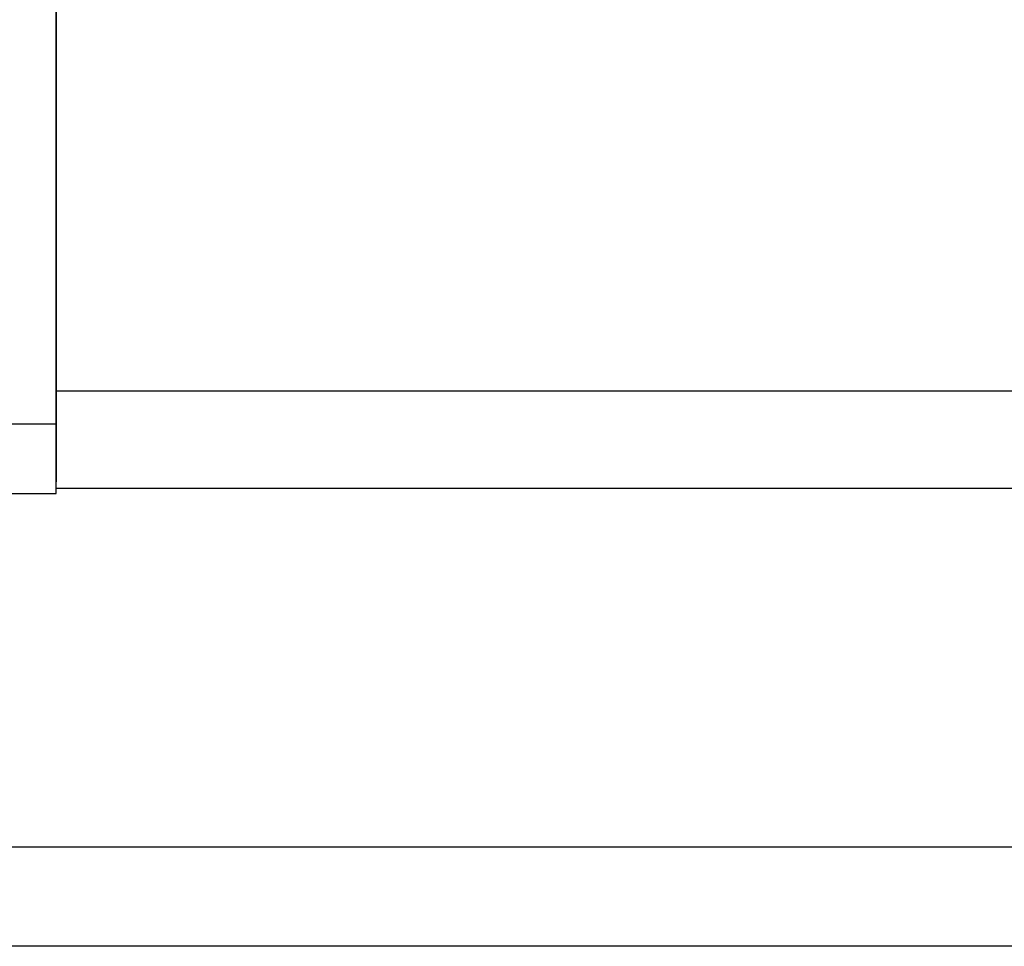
# Model space of a CAD drawing. Header units: millimetres. Extents: x 297 to 544, y 73 to 152.
# Tile 5 of 53: x 463 to 470, y 88 to 95. Entities that reach past the tile are written whole.
import ezdxf

# ---------------------------------------------------------------- set-up
doc = ezdxf.new("R2010")
doc.units = ezdxf.units.MM
doc.header["$LTSCALE"] = 0.1
doc.layers.add('2', color=7, linetype='CONTINUOUS')
doc.layers.add('OUT', color=3, linetype='CONTINUOUS')

msp = doc.modelspace()

# ---------------------------------------------------------------- linework, layer by layer
at = {"layer": '2', "color": 0, "linetype": 'Continuous'}
for p, q in [((463.1767, 91.7832), (463.1767, 111.0825)), ((463.1767, 105.5546), (463.1767, 91.7188)), ((463.1767, 92.0188), (463.1767, 91.3653)), ((486.0767, 92.0188), (463.1767, 92.0188)), ((463.1767, 91.7832), (457.1767, 91.7832)), ((463.1767, 91.3188), (463.1767, 91.3653)), ((457.1767, 91.2832), (463.1767, 91.2832)), ((486.0767, 91.3188), (463.1767, 91.3188)), ((486.0767, 91.3188), (463.1767, 91.3188)), ((544.3767, 88.733), (424.1506, 88.733)), ((544.3767, 88.0188), (404.9767, 88.0188))]:
    msp.add_line(p, q, dxfattribs=at)
at = {"layer": 'OUT', "color": 0, "linetype": 'Continuous'}
for p, q in [((463.1767, 92.7188), (463.1767, 95.741)), ((463.1767, 91.2832), (463.1767, 92.7188))]:
    msp.add_line(p, q, dxfattribs=at)

doc.saveas('drawing.dxf')
